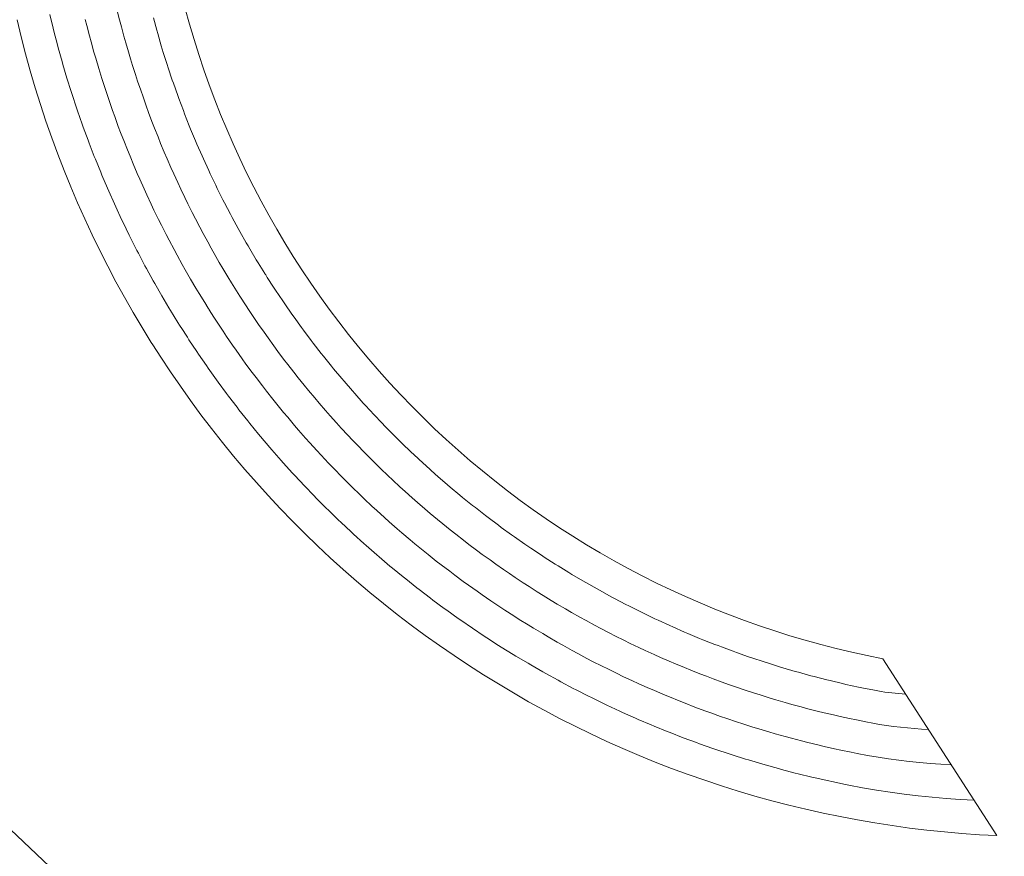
# Model space of a CAD drawing. Extents: x 39508475 to 39522402, y 3783947 to 3795549.
# Tile 162 of 256: x 39518209 to 39518226, y 3790937 to 3790951. Entities that reach past the tile are written whole.
import ezdxf

# ---------------------------------------------------------------- set-up
doc = ezdxf.new("R2010")
doc.units = 0
doc.layers.add('JCDL_JMDX', color=1, linetype='CONTINUOUS', lineweight=0)
doc.layers.add('SXSS', color=5, linetype='CONTINUOUS')
doc.linetypes.add('10422', pattern='A,2,[150,AAA.SHX,S=1,R=0,X=0,Y=1],2,[177,AAA.SHX,S=1,R=0,X=0,Y=0.8],1e-09', length=4)

msp = doc.modelspace()

# ---------------------------------------------------------------- linework, layer by layer
at = {"layer": 'JCDL_JMDX', "color": 6, "linetype": 'Continuous', "lineweight": 0}
for points in [[(39518211.03511, 3790951.4607), (39518210.99398, 3790951.62143)], [(39518212.17273, 3790951.65679), (39518212.24605, 3790951.39017), (39518212.3241, 3790951.1249), (39518212.40686, 3790950.86107), (39518212.49431, 3790950.59875), (39518212.58642, 3790950.33803), (39518212.68316, 3790950.07899), (39518212.7845, 3790949.82172), (39518212.8904, 3790949.56629), (39518213.00084, 3790949.31279), (39518213.11577, 3790949.06129), (39518213.23517, 3790948.81188), (39518213.35899, 3790948.56464), (39518213.48719, 3790948.31965), (39518213.61974, 3790948.07697), (39518213.75659, 3790947.8367), (39518213.89769, 3790947.5989), (39518214.04301, 3790947.36365), (39518214.054, 3790947.347), (39518214.1925, 3790947.13103), (39518214.34611, 3790946.90111), (39518214.50378, 3790946.67396), (39518214.66548, 3790946.44965), (39518214.83115, 3790946.22826), (39518215.00073, 3790946.00986), (39518215.17418, 3790945.79451), (39518215.35144, 3790945.58228), (39518215.53245, 3790945.37325), (39518215.71715, 3790945.16747), (39518215.90549, 3790944.96502), (39518216.0974, 3790944.76595), (39518216.29283, 3790944.57033), (39518216.49172, 3790944.37823), (39518216.69399, 3790944.1897), (39518216.89959, 3790944.0048), (39518217.10845, 3790943.82359), (39518217.32051, 3790943.64613), (39518217.53569, 3790943.47247), (39518217.75393, 3790943.30268), (39518217.97516, 3790943.1368), (39518218.19931, 3790942.97489), (39518218.42631, 3790942.81699), (39518218.65609, 3790942.66317), (39518218.88856, 3790942.51346), (39518219.12367, 3790942.36791), (39518219.36134, 3790942.22658), (39518219.60148, 3790942.0895), (39518219.84403, 3790941.95672), (39518220.0889, 3790941.82829), (39518220.33602, 3790941.70423), (39518220.58532, 3790941.5846), (39518220.8367, 3790941.46942), (39518221.0901, 3790941.35874), (39518221.34542, 3790941.25259), (39518221.6026, 3790941.15101), (39518221.86155, 3790941.05402), (39518222.12218, 3790940.96166), (39518222.38441, 3790940.87396), (39518222.64817, 3790940.79094), (39518222.91336, 3790940.71264), (39518223.17991, 3790940.63907), (39518223.44772, 3790940.57026), (39518223.71672, 3790940.50623), (39518223.98681, 3790940.447), (39518224.258, 3790940.393), (39518226.232, 3790937.32599)], [(39518224.258, 3790940.393), (39518223.98681, 3790940.447), (39518223.71672, 3790940.50623), (39518223.44772, 3790940.57026), (39518223.17991, 3790940.63907), (39518222.91336, 3790940.71264), (39518222.64817, 3790940.79094), (39518222.38441, 3790940.87396), (39518222.12218, 3790940.96166), (39518221.86155, 3790941.05402), (39518221.6026, 3790941.15101), (39518221.34542, 3790941.25259), (39518221.0901, 3790941.35874), (39518220.8367, 3790941.46942), (39518220.58532, 3790941.5846), (39518220.33602, 3790941.70423), (39518220.0889, 3790941.82829), (39518219.84403, 3790941.95672), (39518219.60148, 3790942.0895), (39518219.36134, 3790942.22658), (39518219.12367, 3790942.36791), (39518218.88856, 3790942.51346), (39518218.65609, 3790942.66317), (39518218.42631, 3790942.81699), (39518218.19931, 3790942.97489), (39518217.97516, 3790943.1368), (39518217.75393, 3790943.30268), (39518217.53569, 3790943.47247), (39518217.32051, 3790943.64613), (39518217.10845, 3790943.82359), (39518216.89959, 3790944.0048), (39518216.69399, 3790944.1897), (39518216.49172, 3790944.37823), (39518216.29283, 3790944.57033), (39518216.0974, 3790944.76595), (39518215.90549, 3790944.96502), (39518215.71715, 3790945.16747), (39518215.53245, 3790945.37325), (39518215.35144, 3790945.58228), (39518215.17418, 3790945.79451), (39518215.00073, 3790946.00986), (39518214.83115, 3790946.22826), (39518214.66548, 3790946.44965), (39518214.50378, 3790946.67396), (39518214.34611, 3790946.90111), (39518214.1925, 3790947.13103), (39518214.054, 3790947.347), (39518214.04301, 3790947.36365), (39518213.89769, 3790947.5989), (39518213.75659, 3790947.8367), (39518213.61974, 3790948.07697), (39518213.48719, 3790948.31965), (39518213.35899, 3790948.56464), (39518213.23517, 3790948.81188), (39518213.11577, 3790949.06129), (39518213.00084, 3790949.31279), (39518212.8904, 3790949.56629), (39518212.7845, 3790949.82172), (39518212.68316, 3790950.07899), (39518212.58642, 3790950.33803), (39518212.49431, 3790950.59875), (39518212.40686, 3790950.86107), (39518212.3241, 3790951.1249), (39518212.24605, 3790951.39017), (39518212.17273, 3790951.65679)], [(39518226.232, 3790937.32599), (39518225.92837, 3790937.34212), (39518225.62507, 3790937.3637), (39518225.32218, 3790937.39033), (39518225.01977, 3790937.42198), (39518224.71793, 3790937.45866), (39518224.41674, 3790937.50036), (39518224.11629, 3790937.54705), (39518223.81665, 3790937.59873), (39518223.51791, 3790937.65538), (39518223.22016, 3790937.71699), (39518222.92347, 3790937.78355), (39518222.62793, 3790937.85502), (39518222.33362, 3790937.9314), (39518222.04062, 3790938.01266), (39518221.74901, 3790938.09878), (39518221.45887, 3790938.18973), (39518221.17028, 3790938.2855), (39518220.88333, 3790938.38605), (39518220.59808, 3790938.49135), (39518220.31463, 3790938.60138), (39518220.03304, 3790938.71611), (39518219.7534, 3790938.8355), (39518219.47578, 3790938.95953), (39518219.20027, 3790939.08815), (39518218.92693, 3790939.22133), (39518218.65584, 3790939.35904), (39518218.38707, 3790939.50124), (39518218.12071, 3790939.64788), (39518217.85683, 3790939.79894), (39518217.59549, 3790939.95435), (39518217.33677, 3790940.11409), (39518217.08074, 3790940.27811), (39518216.82747, 3790940.44636), (39518216.57703, 3790940.6188), (39518216.3295, 3790940.79538), (39518216.08493, 3790940.97605), (39518215.8434, 3790941.16076), (39518215.60498, 3790941.34946), (39518215.36972, 3790941.54209), (39518215.1377, 3790941.73861), (39518214.90898, 3790941.93896), (39518214.68362, 3790942.14308), (39518214.46168, 3790942.35092), (39518214.24323, 3790942.56242), (39518214.02833, 3790942.77752), (39518213.81703, 3790942.99617), (39518213.6094, 3790943.2183), (39518213.40548, 3790943.44385), (39518213.20534, 3790943.67275), (39518213.00904, 3790943.90496), (39518212.81662, 3790944.14039), (39518212.62814, 3790944.37899), (39518212.44366, 3790944.62069), (39518212.26322, 3790944.86542), (39518212.08687, 3790945.11312), (39518211.91466, 3790945.36371), (39518211.74664, 3790945.61713), (39518211.61, 3790945.83101), (39518211.58286, 3790945.87331), (39518211.42336, 3790946.13218), (39518211.26818, 3790946.39367), (39518211.11738, 3790946.65769), (39518210.97098, 3790946.92419), (39518210.82903, 3790947.19308), (39518210.69157, 3790947.4643), (39518210.55864, 3790947.73776), (39518210.43027, 3790948.0134), (39518210.3065, 3790948.29113), (39518210.18737, 3790948.57088), (39518210.0729, 3790948.85257), (39518209.96313, 3790949.13613), (39518209.85809, 3790949.42147), (39518209.7578, 3790949.70852), (39518209.66231, 3790949.99719), (39518209.57162, 3790950.28741), (39518209.48577, 3790950.5791), (39518209.40478, 3790950.87218), (39518209.32867, 3790951.16656), (39518209.25747, 3790951.46217)], [(39518209.88377, 3790951.31818), (39518209.82681, 3790951.55467)], [(39518210.4663, 3790951.36265), (39518210.43888, 3790951.4698)], [(39518211.06555, 3790951.34295), (39518211.03511, 3790951.4607)], [(39518211.67779, 3790951.28657), (39518211.61914, 3790951.49987)], [(39518209.89749, 3790951.26461), (39518209.88377, 3790951.31818)], [(39518209.95837, 3790951.0291), (39518209.89749, 3790951.26461)], [(39518210.51196, 3790951.18602), (39518210.4663, 3790951.36265)], [(39518211.10954, 3790951.18298), (39518211.06555, 3790951.34295)], [(39518211.69399, 3790951.22796), (39518211.67779, 3790951.28657)], [(39518210.54129, 3790951.07938), (39518210.51196, 3790951.18602)], [(39518210.58988, 3790950.90353), (39518210.54129, 3790951.07938)], [(39518211.14194, 3790951.06574), (39518211.10954, 3790951.18298)], [(39518211.18877, 3790950.90658), (39518211.14194, 3790951.06574)], [(39518211.75643, 3790951.01574), (39518211.69399, 3790951.22796)], [(39518209.97303, 3790950.97578), (39518209.95837, 3790951.0291)], [(39518210.03782, 3790950.74132), (39518209.97303, 3790950.97578)], [(39518210.6211, 3790950.79742), (39518210.58988, 3790950.90353)], [(39518211.22311, 3790950.78991), (39518211.18877, 3790950.90658)], [(39518211.7736, 3790950.95741), (39518211.75643, 3790951.01574)], [(39518211.79174, 3790950.89936), (39518211.7736, 3790950.95741)], [(39518211.85795, 3790950.68829), (39518211.79174, 3790950.89936)], [(39518210.05344, 3790950.68826), (39518210.03782, 3790950.74132)], [(39518210.67261, 3790950.62241), (39518210.6211, 3790950.79742)], [(39518211.25938, 3790950.67382), (39518211.22311, 3790950.78991)], [(39518210.12212, 3790950.45491), (39518210.05344, 3790950.68826)], [(39518210.72702, 3790950.44828), (39518210.67261, 3790950.62241)], [(39518211.30904, 3790950.51552), (39518211.25938, 3790950.67382)], [(39518211.87705, 3790950.63056), (39518211.85795, 3790950.68829)], [(39518211.94701, 3790950.4207), (39518211.87705, 3790950.63056)], [(39518210.19466, 3790950.22273), (39518210.12212, 3790950.45491)], [(39518210.76013, 3790950.34274), (39518210.72702, 3790950.44828)], [(39518211.34724, 3790950.40005), (39518211.30904, 3790950.51552)], [(39518211.39971, 3790950.24266), (39518211.34724, 3790950.40005)], [(39518211.96707, 3790950.36329), (39518211.94701, 3790950.4207)], [(39518210.21122, 3790950.16997), (39518210.19466, 3790950.22273)], [(39518210.81743, 3790950.16954), (39518210.76013, 3790950.34274)], [(39518211.43982, 3790950.12784), (39518211.39971, 3790950.24266)], [(39518212.04076, 3790950.15472), (39518211.96707, 3790950.36329)], [(39518210.28762, 3790949.93903), (39518210.21122, 3790950.16997)], [(39518210.85241, 3790950.06461), (39518210.81743, 3790950.16954)], [(39518210.91258, 3790949.89238), (39518210.85241, 3790950.06461)], [(39518211.49509, 3790949.9714), (39518211.43982, 3790950.12784)], [(39518212.06176, 3790950.09765), (39518212.04076, 3790950.15472)], [(39518212.13916, 3790949.89042), (39518212.06176, 3790950.09765)], [(39518210.30511, 3790949.88656), (39518210.28762, 3790949.93903)], [(39518210.38533, 3790949.65692), (39518210.30511, 3790949.88656)], [(39518210.94942, 3790949.78809), (39518210.91258, 3790949.89238)], [(39518211.53711, 3790949.85727), (39518211.49509, 3790949.9714)], [(39518212.16111, 3790949.83371), (39518212.13916, 3790949.89042)], [(39518211.01245, 3790949.61689), (39518210.94942, 3790949.78809)], [(39518211.59515, 3790949.70184), (39518211.53711, 3790949.85727)], [(39518211.63906, 3790949.58842), (39518211.59515, 3790949.70184)], [(39518212.24218, 3790949.62789), (39518212.16111, 3790949.83371)], [(39518210.40375, 3790949.60478), (39518210.38533, 3790949.65692)], [(39518210.48779, 3790949.37651), (39518210.40375, 3790949.60478)], [(39518211.05114, 3790949.51327), (39518211.01245, 3790949.61689)], [(39518211.69986, 3790949.43406), (39518211.63906, 3790949.58842)], [(39518212.26507, 3790949.57155), (39518212.24218, 3790949.62789)], [(39518212.3498, 3790949.3672), (39518212.26507, 3790949.57155)], [(39518210.50714, 3790949.3247), (39518210.48779, 3790949.37651)], [(39518211.117, 3790949.34314), (39518211.05114, 3790949.51327)], [(39518211.74565, 3790949.32138), (39518211.69986, 3790949.43406)], [(39518212.37362, 3790949.31126), (39518212.3498, 3790949.3672)], [(39518210.59495, 3790949.09786), (39518210.50714, 3790949.3247)], [(39518211.15754, 3790949.24023), (39518211.117, 3790949.34314)], [(39518211.22622, 3790949.07121), (39518211.15754, 3790949.24023)], [(39518211.80919, 3790949.16812), (39518211.74565, 3790949.32138)], [(39518212.46197, 3790949.10845), (39518212.37362, 3790949.31126)], [(39518210.61522, 3790949.0464), (39518210.59495, 3790949.09786)], [(39518210.70679, 3790948.82105), (39518210.61522, 3790949.0464)], [(39518211.26858, 3790948.96904), (39518211.22622, 3790949.07121)], [(39518211.85684, 3790949.05622), (39518211.80919, 3790949.16812)], [(39518211.9231, 3790948.90412), (39518211.85684, 3790949.05622)], [(39518212.48673, 3790949.05291), (39518212.46197, 3790949.10845)], [(39518212.57867, 3790948.85171), (39518212.48673, 3790949.05291)], [(39518211.34006, 3790948.80119), (39518211.26858, 3790948.96904)], [(39518211.97261, 3790948.79303), (39518211.9231, 3790948.90412)], [(39518212.60435, 3790948.79659), (39518212.57867, 3790948.85171)], [(39518210.72797, 3790948.76996), (39518210.70679, 3790948.82105)], [(39518210.82328, 3790948.54616), (39518210.72797, 3790948.76996)], [(39518211.38424, 3790948.69979), (39518211.34006, 3790948.80119)], [(39518211.4585, 3790948.53315), (39518211.38424, 3790948.69979)], [(39518212.04157, 3790948.64213), (39518211.97261, 3790948.79303)], [(39518212.69986, 3790948.59706), (39518212.60435, 3790948.79659)], [(39518210.84537, 3790948.49546), (39518210.82328, 3790948.54616)], [(39518211.50447, 3790948.43256), (39518211.4585, 3790948.53315)], [(39518212.09292, 3790948.53188), (39518212.04157, 3790948.64213)], [(39518212.16456, 3790948.38223), (39518212.09292, 3790948.53188)], [(39518212.72645, 3790948.54237), (39518212.69986, 3790948.59706)], [(39518212.8255, 3790948.34457), (39518212.72645, 3790948.54237)], [(39518210.94438, 3790948.27327), (39518210.84537, 3790948.49546)], [(39518211.58149, 3790948.26717), (39518211.50447, 3790948.43256)], [(39518212.21773, 3790948.27285), (39518212.16456, 3790948.38223)], [(39518212.853, 3790948.29033), (39518212.8255, 3790948.34457)], [(39518210.96737, 3790948.22298), (39518210.94438, 3790948.27327)], [(39518211.07006, 3790948.00247), (39518210.96737, 3790948.22298)], [(39518211.62925, 3790948.16741), (39518211.58149, 3790948.26717)], [(39518211.70901, 3790948.00333), (39518211.62925, 3790948.16741)], [(39518212.29202, 3790948.1245), (39518212.21773, 3790948.27285)], [(39518212.95556, 3790948.09433), (39518212.853, 3790948.29033)], [(39518211.09394, 3790947.95259), (39518211.07006, 3790948.00247)], [(39518211.75854, 3790947.90444), (39518211.70901, 3790948.00333)], [(39518212.347, 3790948.01602), (39518212.29202, 3790948.1245)], [(39518212.42393, 3790947.86902), (39518212.347, 3790948.01602)], [(39518212.98395, 3790948.04055), (39518212.95556, 3790948.09433)], [(39518213.08999, 3790947.84642), (39518212.98395, 3790948.04055)], [(39518211.20029, 3790947.73382), (39518211.09394, 3790947.95259)], [(39518211.84101, 3790947.74171), (39518211.75854, 3790947.90444)], [(39518212.48071, 3790947.76146), (39518212.42393, 3790947.86902)], [(39518213.11927, 3790947.79312), (39518213.08999, 3790947.84642)], [(39518211.22505, 3790947.68437), (39518211.20029, 3790947.73382)], [(39518211.33502, 3790947.4674), (39518211.22505, 3790947.68437)], [(39518211.89229, 3790947.64371), (39518211.84101, 3790947.74171)], [(39518212.56023, 3790947.61586), (39518212.48071, 3790947.76146)], [(39518213.22874, 3790947.6009), (39518213.11927, 3790947.79312)], [(39518211.97746, 3790947.48237), (39518211.89229, 3790947.64371)], [(39518212.03048, 3790947.3853), (39518211.97746, 3790947.48237)], [(39518212.61879, 3790947.50926), (39518212.56023, 3790947.61586)], [(39518212.7009, 3790947.3651), (39518212.61879, 3790947.50926)], [(39518213.25891, 3790947.54809), (39518213.22874, 3790947.6009)], [(39518213.28994, 3790947.49579), (39518213.25891, 3790947.54809)], [(39518213.40283, 3790947.30556), (39518213.28994, 3790947.49579)], [(39518211.36066, 3790947.4184), (39518211.33502, 3790947.4674)], [(39518211.47422, 3790947.20328), (39518211.36066, 3790947.4184)], [(39518212.11832, 3790947.2254), (39518212.03048, 3790947.3853)], [(39518212.76123, 3790947.25948), (39518212.7009, 3790947.3651)], [(39518211.50073, 3790947.15475), (39518211.47422, 3790947.20328)], [(39518211.61785, 3790946.94155), (39518211.50073, 3790947.15475)], [(39518212.17306, 3790947.12929), (39518212.11832, 3790947.2254)], [(39518212.8233, 3790947.15489), (39518212.76123, 3790947.25948)], [(39518212.90796, 3790947.01221), (39518212.8233, 3790947.15489)], [(39518213.43473, 3790947.25378), (39518213.40283, 3790947.30556)], [(39518213.55098, 3790947.06558), (39518213.43473, 3790947.25378)], [(39518212.26354, 3790946.97088), (39518212.17306, 3790947.12929)], [(39518212.35665, 3790946.81399), (39518212.26354, 3790946.97088)], [(39518212.97176, 3790946.90867), (39518212.90796, 3790947.01221)], [(39518213.55641, 3790947.05712), (39518213.55098, 3790947.06558)], [(39518213.5652, 3790947.04381), (39518213.55641, 3790947.05712)], [(39518213.59253, 3790947.00103), (39518213.5652, 3790947.04381)], [(39518213.70333, 3790946.82825), (39518213.59253, 3790947.00103)], [(39518211.64522, 3790946.89349), (39518211.61785, 3790946.94155)], [(39518211.76586, 3790946.68227), (39518211.64522, 3790946.89349)], [(39518212.41309, 3790946.71887), (39518212.35665, 3790946.81399)], [(39518213.05895, 3790946.76752), (39518212.97176, 3790946.90867)], [(39518213.73693, 3790946.77757), (39518213.70333, 3790946.82825)], [(39518211.89001, 3790946.47308), (39518211.76586, 3790946.68227)], [(39518212.50879, 3790946.56355), (39518212.41309, 3790946.71887)], [(39518213.06981, 3790946.75059), (39518213.05895, 3790946.76752)], [(39518213.0764, 3790946.74061), (39518213.06981, 3790946.75059)], [(39518213.13106, 3790946.65506), (39518213.0764, 3790946.74061)], [(39518213.21416, 3790946.52547), (39518213.13106, 3790946.65506)], [(39518213.85982, 3790946.59363), (39518213.73693, 3790946.77757)], [(39518211.91823, 3790946.42552), (39518211.89001, 3790946.47308)], [(39518212.56692, 3790946.46945), (39518212.50879, 3790946.56355)], [(39518212.5832, 3790946.44406), (39518212.56692, 3790946.46945)], [(39518213.28136, 3790946.4241), (39518213.21416, 3790946.52547)], [(39518213.89426, 3790946.54351), (39518213.85982, 3790946.59363)], [(39518214.0204, 3790946.36179), (39518213.89426, 3790946.54351)], [(39518212.04583, 3790946.21843), (39518211.91823, 3790946.42552)], [(39518212.5876, 3790946.43741), (39518212.5832, 3790946.44406)], [(39518212.66959, 3790946.30908), (39518212.5876, 3790946.43741)], [(39518212.72499, 3790946.22269), (39518212.66959, 3790946.30908)], [(39518213.37353, 3790946.28615), (39518213.28136, 3790946.4241)], [(39518213.44241, 3790946.18591), (39518213.37353, 3790946.28615)], [(39518214.05567, 3790946.31225), (39518214.0204, 3790946.36179)], [(39518214.18503, 3790946.1328), (39518214.05567, 3790946.31225)], [(39518212.07489, 3790946.17138), (39518212.04583, 3790946.21843)], [(39518212.0966, 3790946.13754), (39518212.07489, 3790946.17138)], [(39518212.0988, 3790946.13421), (39518212.0966, 3790946.13754)], [(39518212.20811, 3790945.96311), (39518212.0988, 3790946.13421)], [(39518212.8258, 3790946.07064), (39518212.72499, 3790946.22269)], [(39518213.53702, 3790946.04962), (39518213.44241, 3790946.18591)], [(39518214.22112, 3790946.08386), (39518214.18503, 3790946.1328)], [(39518212.23581, 3790945.91991), (39518212.20811, 3790945.96311)], [(39518212.88724, 3790945.97867), (39518212.8258, 3790946.07064)], [(39518212.99056, 3790945.82831), (39518212.88724, 3790945.97867)], [(39518213.60756, 3790945.95054), (39518213.53702, 3790946.04962)], [(39518213.70457, 3790945.81596), (39518213.60756, 3790945.95054)], [(39518214.35365, 3790945.90675), (39518214.22112, 3790946.08386)], [(39518212.37023, 3790945.71717), (39518212.23581, 3790945.91991)], [(39518213.05363, 3790945.73745), (39518212.99056, 3790945.82831)], [(39518213.77675, 3790945.71806), (39518213.70457, 3790945.81596)], [(39518214.39055, 3790945.85841), (39518214.35365, 3790945.90675)], [(39518214.52622, 3790945.68368), (39518214.39055, 3790945.85841)], [(39518212.40095, 3790945.67119), (39518212.37023, 3790945.71717)], [(39518212.53872, 3790945.47071), (39518212.40095, 3790945.67119)], [(39518213.15944, 3790945.58883), (39518213.05363, 3790945.73745)], [(39518213.87615, 3790945.58523), (39518213.77675, 3790945.71806)], [(39518214.56391, 3790945.63596), (39518214.52622, 3790945.68368)], [(39518214.70267, 3790945.46369), (39518214.56391, 3790945.63596)], [(39518212.57025, 3790945.42528), (39518212.53872, 3790945.47071)], [(39518213.22412, 3790945.49911), (39518213.15944, 3790945.58883)], [(39518213.33239, 3790945.35227), (39518213.22412, 3790945.49911)], [(39518213.94995, 3790945.48855), (39518213.87615, 3790945.58523)], [(39518214.0517, 3790945.35751), (39518213.94995, 3790945.48855)], [(39518214.74115, 3790945.4166), (39518214.70267, 3790945.46369)], [(39518212.71133, 3790945.22713), (39518212.57025, 3790945.42528)], [(39518213.39866, 3790945.26372), (39518213.33239, 3790945.35227)], [(39518213.50935, 3790945.1187), (39518213.39866, 3790945.26372)], [(39518214.12709, 3790945.26207), (39518214.0517, 3790945.35751)], [(39518214.23116, 3790945.13286), (39518214.12709, 3790945.26207)], [(39518214.88296, 3790945.24682), (39518214.74115, 3790945.4166)], [(39518212.74367, 3790945.18227), (39518212.71133, 3790945.22713)], [(39518212.88802, 3790944.98648), (39518212.74367, 3790945.18227)], [(39518213.57718, 3790945.03134), (39518213.50935, 3790945.1187)], [(39518214.30812, 3790945.03869), (39518214.23116, 3790945.13286)], [(39518214.92222, 3790945.20038), (39518214.88296, 3790945.24682)], [(39518215.06703, 3790945.03315), (39518214.92222, 3790945.20038)], [(39518212.92116, 3790944.9422), (39518212.88802, 3790944.98648)], [(39518213.06875, 3790944.74884), (39518212.92116, 3790944.9422)], [(39518213.69027, 3790944.88818), (39518213.57718, 3790945.03134)], [(39518214.41448, 3790944.91135), (39518214.30812, 3790945.03869)], [(39518215.10705, 3790944.98737), (39518215.06703, 3790945.03315)], [(39518215.25482, 3790944.82275), (39518215.10705, 3790944.98737)], [(39518213.75965, 3790944.80204), (39518213.69027, 3790944.88818)], [(39518213.8751, 3790944.66078), (39518213.75965, 3790944.80204)], [(39518214.493, 3790944.81847), (39518214.41448, 3790944.91135)], [(39518214.6016, 3790944.69305), (39518214.493, 3790944.81847)], [(39518215.2956, 3790944.77764), (39518215.25482, 3790944.82275)], [(39518215.44627, 3790944.61567), (39518215.2956, 3790944.77764)], [(39518213.10266, 3790944.70516), (39518213.06875, 3790944.74884)], [(39518213.25344, 3790944.51428), (39518213.10266, 3790944.70516)], [(39518213.946, 3790944.57589), (39518213.8751, 3790944.66078)], [(39518214.68166, 3790944.60149), (39518214.6016, 3790944.69305)], [(39518214.79248, 3790944.47802), (39518214.68166, 3790944.60149)], [(39518215.4878, 3790944.57125), (39518215.44627, 3790944.61567)], [(39518213.28813, 3790944.47121), (39518213.25344, 3790944.51428)], [(39518213.44207, 3790944.28287), (39518213.28813, 3790944.47121)], [(39518214.06378, 3790944.43656), (39518213.946, 3790944.57589)], [(39518214.13619, 3790944.35295), (39518214.06378, 3790944.43656)], [(39518214.87405, 3790944.3878), (39518214.79248, 3790944.47802)], [(39518215.53006, 3790944.52752), (39518215.4878, 3790944.57125)], [(39518215.68359, 3790944.36827), (39518215.53006, 3790944.52752)], [(39518213.47752, 3790944.24042), (39518213.44207, 3790944.28287)], [(39518213.63456, 3790944.05466), (39518213.47752, 3790944.24042)], [(39518214.25627, 3790944.21561), (39518214.13619, 3790944.35295)], [(39518214.98705, 3790944.26633), (39518214.87405, 3790944.3878)], [(39518215.07011, 3790944.17748), (39518214.98705, 3790944.26633)], [(39518215.72657, 3790944.32525), (39518215.68359, 3790944.36827)], [(39518215.88291, 3790944.16875), (39518215.72657, 3790944.32525)], [(39518214.33015, 3790944.1333), (39518214.25627, 3790944.21561)], [(39518214.4525, 3790943.99797), (39518214.33015, 3790944.1333)], [(39518215.15462, 3790944.09002), (39518215.07011, 3790944.17748)], [(39518215.26977, 3790943.97058), (39518215.15462, 3790944.09002)], [(39518215.9266, 3790944.12645), (39518215.88291, 3790944.16875)], [(39518216.08571, 3790943.97277), (39518215.9266, 3790944.12645)], [(39518213.67076, 3790944.01285), (39518213.63456, 3790944.05466)], [(39518213.83087, 3790943.82973), (39518213.67076, 3790944.01285)], [(39518214.52783, 3790943.91699), (39518214.4525, 3790943.99797)], [(39518214.65241, 3790943.78371), (39518214.52783, 3790943.91699)], [(39518215.35574, 3790943.88454), (39518215.26977, 3790943.97058)], [(39518216.1301, 3790943.9312), (39518216.08571, 3790943.97277)], [(39518216.29192, 3790943.78037), (39518216.1301, 3790943.9312)], [(39518213.86781, 3790943.78857), (39518213.83087, 3790943.82973)], [(39518214.03095, 3790943.60813), (39518213.86781, 3790943.78857)], [(39518214.77919, 3790943.65252), (39518214.65241, 3790943.78371)], [(39518215.47299, 3790943.76717), (39518215.35574, 3790943.88454)], [(39518215.56037, 3790943.68257), (39518215.47299, 3790943.76717)], [(39518216.33699, 3790943.73955), (39518216.29192, 3790943.78037)], [(39518216.50147, 3790943.59163), (39518216.33699, 3790943.73955)], [(39518214.06861, 3790943.56764), (39518214.03095, 3790943.60813)], [(39518214.23472, 3790943.38994), (39518214.06861, 3790943.56764)], [(39518214.85596, 3790943.57289), (39518214.77919, 3790943.65252)], [(39518214.9849, 3790943.44383), (39518214.85596, 3790943.57289)], [(39518215.6797, 3790943.56731), (39518215.56037, 3790943.68257)], [(39518215.76848, 3790943.48417), (39518215.6797, 3790943.56731)], [(39518216.54721, 3790943.55156), (39518216.50147, 3790943.59163)], [(39518214.40376, 3790943.21502), (39518214.23472, 3790943.38994)], [(39518215.06307, 3790943.36559), (39518214.9849, 3790943.44383)], [(39518215.88984, 3790943.37105), (39518215.76848, 3790943.48417)], [(39518216.7143, 3790943.40659), (39518216.54721, 3790943.55156)], [(39518216.76071, 3790943.36729), (39518216.7143, 3790943.40659)], [(39518214.44214, 3790943.17521), (39518214.40376, 3790943.21502)], [(39518215.19414, 3790943.23869), (39518215.06307, 3790943.36559)], [(39518215.2737, 3790943.16184), (39518215.19414, 3790943.23869)], [(39518215.97999, 3790943.2894), (39518215.88984, 3790943.37105)], [(39518216.10335, 3790943.17846), (39518215.97999, 3790943.2894)], [(39518216.93035, 3790943.22532), (39518216.76071, 3790943.36729)], [(39518216.9774, 3790943.18679), (39518216.93035, 3790943.22532)], [(39518214.61407, 3790943.00313), (39518214.44214, 3790943.17521)], [(39518215.40686, 3790943.03714), (39518215.2737, 3790943.16184)], [(39518216.19484, 3790943.09832), (39518216.10335, 3790943.17846)], [(39518216.32015, 3790942.9896), (39518216.19484, 3790943.09832)], [(39518217.14955, 3790943.04787), (39518216.9774, 3790943.18679)], [(39518217.19723, 3790943.01013), (39518217.14955, 3790943.04787)], [(39518214.65315, 3790942.964), (39518214.61407, 3790943.00313)], [(39518214.82791, 3790942.7948), (39518214.65315, 3790942.964)], [(39518215.48777, 3790942.96173), (39518215.40686, 3790943.03714)], [(39518215.62298, 3790942.83925), (39518215.48777, 3790942.96173)], [(39518216.41296, 3790942.91099), (39518216.32015, 3790942.9896)], [(39518216.54019, 3790942.80451), (39518216.41296, 3790942.91099)], [(39518217.37183, 3790942.8743), (39518217.19723, 3790943.01013)], [(39518217.42013, 3790942.83735), (39518217.37183, 3790942.8743)], [(39518214.86769, 3790942.75638), (39518214.82791, 3790942.7948)], [(39518215.04524, 3790942.59011), (39518214.86769, 3790942.75638)], [(39518215.70523, 3790942.76529), (39518215.62298, 3790942.83925)], [(39518215.84246, 3790942.64508), (39518215.70523, 3790942.76529)], [(39518216.6343, 3790942.72746), (39518216.54019, 3790942.80451)], [(39518216.7634, 3790942.62327), (39518216.6343, 3790942.72746)], [(39518217.59712, 3790942.70465), (39518217.42013, 3790942.83735)], [(39518217.64603, 3790942.66852), (39518217.59712, 3790942.70465)], [(39518215.08569, 3790942.5524), (39518215.04524, 3790942.59011)], [(39518215.26598, 3790942.3891), (39518215.08569, 3790942.5524)], [(39518215.926, 3790942.5726), (39518215.84246, 3790942.64508)], [(39518216.06522, 3790942.45469), (39518215.926, 3790942.5726)], [(39518216.85878, 3790942.54779), (39518216.7634, 3790942.62327)], [(39518216.98972, 3790942.44591), (39518216.85878, 3790942.54779)], [(39518217.82535, 3790942.53899), (39518217.64603, 3790942.66852)], [(39518217.87486, 3790942.50367), (39518217.82535, 3790942.53899)], [(39518215.3071, 3790942.35213), (39518215.26598, 3790942.3891)], [(39518216.15004, 3790942.38371), (39518216.06522, 3790942.45469)], [(39518216.29119, 3790942.26813), (39518216.15004, 3790942.38371)], [(39518217.08633, 3790942.37203), (39518216.98972, 3790942.44591)], [(39518217.21907, 3790942.2725), (39518217.08633, 3790942.37203)], [(39518218.05646, 3790942.37736), (39518217.87486, 3790942.50367)], [(39518218.10654, 3790942.34287), (39518218.05646, 3790942.37736)], [(39518215.49008, 3790942.19185), (39518215.3071, 3790942.35213)], [(39518215.53185, 3790942.15561), (39518215.49008, 3790942.19185)], [(39518216.37726, 3790942.19866), (39518216.29119, 3790942.26813)], [(39518216.52032, 3790942.08544), (39518216.37726, 3790942.19866)], [(39518217.3169, 3790942.20023), (39518217.21907, 3790942.2725)], [(39518217.45139, 3790942.10309), (39518217.3169, 3790942.20023)], [(39518218.1572, 3790942.30922), (39518218.10654, 3790942.34287)], [(39518218.34102, 3790942.18616), (39518218.1572, 3790942.30922)], [(39518215.71747, 3790941.99839), (39518215.53185, 3790942.15561)], [(39518216.60761, 3790942.01753), (39518216.52032, 3790942.08544)], [(39518217.5504, 3790942.03245), (39518217.45139, 3790942.10309)], [(39518217.6866, 3790941.93772), (39518217.5504, 3790942.03245)], [(39518218.39222, 3790942.15335), (39518218.34102, 3790942.18616)], [(39518218.57821, 3790942.03358), (39518218.39222, 3790942.15335)], [(39518218.62995, 3790942.00164), (39518218.57821, 3790942.03358)], [(39518215.75988, 3790941.9629), (39518215.71747, 3790941.99839)], [(39518215.94808, 3790941.80879), (39518215.75988, 3790941.9629)], [(39518216.75253, 3790941.9067), (39518216.60761, 3790942.01753)], [(39518216.84102, 3790941.84035), (39518216.75253, 3790941.9067)], [(39518217.78677, 3790941.86874), (39518217.6866, 3790941.93772)], [(39518217.88808, 3790941.80144), (39518217.78677, 3790941.86874)], [(39518218.81804, 3790941.8852), (39518218.62995, 3790942.00164)], [(39518218.8703, 3790941.85412), (39518218.81804, 3790941.8852)], [(39518219.06044, 3790941.74105), (39518218.8703, 3790941.85412)], [(39518215.99112, 3790941.77406), (39518215.94808, 3790941.80879)], [(39518216.18186, 3790941.6231), (39518215.99112, 3790941.77406)], [(39518216.98776, 3790941.73195), (39518216.84102, 3790941.84035)], [(39518217.07742, 3790941.66718), (39518216.98776, 3790941.73195)], [(39518218.02595, 3790941.70914), (39518217.88808, 3790941.80144)], [(39518218.12836, 3790941.64354), (39518218.02595, 3790941.70914)], [(39518219.11321, 3790941.71084), (39518219.06044, 3790941.74105)], [(39518219.30533, 3790941.60118), (39518219.11321, 3790941.71084)], [(39518216.22551, 3790941.58914), (39518216.18186, 3790941.6231)], [(39518216.41873, 3790941.44138), (39518216.22551, 3790941.58914)], [(39518217.22594, 3790941.56124), (39518217.07742, 3790941.66718)], [(39518217.31674, 3790941.49808), (39518217.22594, 3790941.56124)], [(39518218.26785, 3790941.55371), (39518218.12836, 3790941.64354)], [(39518218.37133, 3790941.48982), (39518218.26785, 3790941.55371)], [(39518219.3586, 3790941.57185), (39518219.30533, 3790941.60118)], [(39518219.55264, 3790941.46563), (39518219.3586, 3790941.57185)], [(39518216.46298, 3790941.4082), (39518216.41873, 3790941.44138)], [(39518216.65863, 3790941.26366), (39518216.46298, 3790941.4082)], [(39518217.467, 3790941.39462), (39518217.31674, 3790941.49808)], [(39518217.61897, 3790941.29366), (39518217.467, 3790941.39462)], [(39518218.5124, 3790941.40249), (39518218.37133, 3790941.48982)], [(39518218.61694, 3790941.34032), (39518218.5124, 3790941.40249)], [(39518218.75953, 3790941.25552), (39518218.61694, 3790941.34032)], [(39518219.60639, 3790941.43719), (39518219.55264, 3790941.46563)], [(39518219.80229, 3790941.33444), (39518219.60639, 3790941.43719)], [(39518216.70346, 3790941.23128), (39518216.65863, 3790941.26366)], [(39518216.90149, 3790941.09002), (39518216.70346, 3790941.23128)], [(39518217.71088, 3790941.23214), (39518217.61897, 3790941.29366)], [(39518217.86449, 3790941.13372), (39518217.71088, 3790941.23214)], [(39518218.86509, 3790941.1951), (39518218.75953, 3790941.25552)], [(39518219.00917, 3790941.11286), (39518218.86509, 3790941.1951)], [(39518219.85651, 3790941.3069), (39518219.80229, 3790941.33444)], [(39518220.0542, 3790941.20765), (39518219.85651, 3790941.3069)], [(39518220.10887, 3790941.18101), (39518220.0542, 3790941.20765)], [(39518220.30831, 3790941.08531), (39518220.10887, 3790941.18101)], [(39518216.94689, 3790941.05844), (39518216.90149, 3790941.09002)], [(39518217.14724, 3790940.92049), (39518216.94689, 3790941.05844)], [(39518217.95748, 3790941.07384), (39518217.86449, 3790941.13372)], [(39518218.11272, 3790940.978), (39518217.95748, 3790941.07384)], [(39518219.11572, 3790941.0542), (39518219.00917, 3790941.11286)], [(39518219.26125, 3790940.97453), (39518219.11572, 3790941.0542)], [(39518220.36341, 3790941.05958), (39518220.30831, 3790941.08531)], [(39518220.56452, 3790940.96744), (39518220.36341, 3790941.05958)], [(39518217.34985, 3790940.78589), (39518217.14724, 3790940.92049)], [(39518218.20676, 3790940.91978), (39518218.11272, 3790940.978)], [(39518218.36356, 3790940.82653), (39518218.20676, 3790940.91978)], [(39518219.36875, 3790940.91765), (39518219.26125, 3790940.97453)], [(39518219.51568, 3790940.84059), (39518219.36875, 3790940.91765)], [(39518219.62411, 3790940.7855), (39518219.51568, 3790940.84059)], [(39518220.62004, 3790940.94264), (39518220.56452, 3790940.96744)], [(39518220.82276, 3790940.85409), (39518220.62004, 3790940.94264)], [(39518220.87868, 3790940.83021), (39518220.82276, 3790940.85409)], [(39518221.08295, 3790940.7453), (39518220.87868, 3790940.83021)], [(39518217.39581, 3790940.75512), (39518217.34985, 3790940.78589)], [(39518217.60063, 3790940.62391), (39518217.39581, 3790940.75512)], [(39518218.45863, 3790940.76999), (39518218.36356, 3790940.82653)], [(39518218.61696, 3790940.67936), (39518218.45863, 3790940.76999)], [(39518218.71302, 3790940.62453), (39518218.61696, 3790940.67936)], [(39518219.77238, 3790940.71107), (39518219.62411, 3790940.7855)], [(39518219.88172, 3790940.6578), (39518219.77238, 3790940.71107)], [(39518220.0313, 3790940.58602), (39518219.88172, 3790940.6578)], [(39518221.13926, 3790940.72235), (39518221.08295, 3790940.7453)], [(39518221.345, 3790940.64108), (39518221.13926, 3790940.72235)], [(39518217.64712, 3790940.59397), (39518217.60063, 3790940.62391)], [(39518217.8541, 3790940.46617), (39518217.64712, 3790940.59397)], [(39518218.87284, 3790940.53655), (39518218.71302, 3790940.62453)], [(39518218.96986, 3790940.48343), (39518218.87284, 3790940.53655)], [(39518220.1415, 3790940.53457), (39518220.0313, 3790940.58602)], [(39518220.29233, 3790940.46546), (39518220.1415, 3790940.53457)], [(39518221.4017, 3790940.61908), (39518221.345, 3790940.64108)], [(39518221.45874, 3790940.59802), (39518221.4017, 3790940.61908)], [(39518221.6659, 3790940.52043), (39518221.45874, 3790940.59802)], [(39518221.72329, 3790940.50032), (39518221.6659, 3790940.52043)], [(39518221.9318, 3790940.42643), (39518221.72329, 3790940.50032)], [(39518217.90112, 3790940.43707), (39518217.8541, 3790940.46617)], [(39518218.1102, 3790940.31273), (39518217.90112, 3790940.43707)], [(39518219.13111, 3790940.39812), (39518218.96986, 3790940.48343)], [(39518219.22906, 3790940.34674), (39518219.13111, 3790940.39812)], [(39518219.39172, 3790940.26411), (39518219.22906, 3790940.34674)], [(39518220.40338, 3790940.41585), (39518220.29233, 3790940.46546)], [(39518220.55542, 3790940.34945), (39518220.40338, 3790940.41585)], [(39518220.66727, 3790940.30169), (39518220.55542, 3790940.34945)], [(39518221.98952, 3790940.40728), (39518221.9318, 3790940.42643)], [(39518222.1993, 3790940.33712), (39518221.98952, 3790940.40728)], [(39518222.25733, 3790940.31892), (39518222.1993, 3790940.33712)], [(39518222.46834, 3790940.25251), (39518222.25733, 3790940.31892)], [(39518226.232, 3790937.32599), (39518224.258, 3790940.393)], [(39518218.15773, 3790940.28447), (39518218.1102, 3790940.31273)], [(39518218.36884, 3790940.16362), (39518218.15773, 3790940.28447)], [(39518218.41687, 3790940.13621), (39518218.36884, 3790940.16362)], [(39518219.49057, 3790940.21449), (39518219.39172, 3790940.26411)], [(39518219.65457, 3790940.13458), (39518219.49057, 3790940.21449)], [(39518220.82047, 3790940.238), (39518220.66727, 3790940.30169)], [(39518220.93311, 3790940.19211), (39518220.82047, 3790940.238)], [(39518221.08741, 3790940.13116), (39518220.93311, 3790940.19211)], [(39518222.52666, 3790940.23529), (39518222.46834, 3790940.25251)], [(39518222.73881, 3790940.17264), (39518222.52666, 3790940.23529)], [(39518222.79741, 3790940.15639), (39518222.73881, 3790940.17264)], [(39518223.01065, 3790940.09753), (39518222.79741, 3790940.15639)], [(39518218.62996, 3790940.01889), (39518218.41687, 3790940.13621)], [(39518218.67847, 3790939.99234), (39518218.62996, 3790940.01889)], [(39518218.89348, 3790939.87858), (39518218.67847, 3790939.99234)], [(39518219.75429, 3790940.08673), (39518219.65457, 3790940.13458)], [(39518219.9196, 3790940.00955), (39518219.75429, 3790940.08673)], [(39518220.02015, 3790939.96348), (39518219.9196, 3790940.00955)], [(39518221.20079, 3790940.08715), (39518221.08741, 3790940.13116)], [(39518221.31489, 3790940.04502), (39518221.20079, 3790940.08715)], [(39518221.47026, 3790939.98683), (39518221.31489, 3790940.04502)], [(39518221.58504, 3790939.94661), (39518221.47026, 3790939.98683)], [(39518223.06951, 3790940.08226), (39518223.01065, 3790940.09753)], [(39518223.28376, 3790940.02721), (39518223.06951, 3790940.08226)], [(39518223.34287, 3790940.01292), (39518223.28376, 3790940.02721)], [(39518223.55807, 3790939.96169), (39518223.34287, 3790940.01292)], [(39518218.94245, 3790939.85289), (39518218.89348, 3790939.87858)], [(39518219.15932, 3790939.74272), (39518218.94245, 3790939.85289)], [(39518220.18672, 3790939.88907), (39518220.02015, 3790939.96348)], [(39518220.28808, 3790939.8448), (39518220.18672, 3790939.88907)], [(39518220.45586, 3790939.77316), (39518220.28808, 3790939.8448)], [(39518221.74142, 3790939.8912), (39518221.58504, 3790939.94661)], [(39518221.85685, 3790939.85289), (39518221.74142, 3790939.8912)], [(39518222.01419, 3790939.80027), (39518221.85685, 3790939.85289)], [(39518223.61741, 3790939.94838), (39518223.55807, 3790939.96169)], [(39518223.83348, 3790939.901), (39518223.61741, 3790939.94838)], [(39518223.89303, 3790939.88868), (39518223.83348, 3790939.901)], [(39518224.10998, 3790939.84547), (39518223.89303, 3790939.88868)], [(39518224.16973, 3790939.83414), (39518224.10998, 3790939.84547)], [(39518224.22966, 3790939.82381), (39518224.16973, 3790939.83414)], [(39518224.28975, 3790939.81447), (39518224.22966, 3790939.82381)], [(39518224.34999, 3790939.80613), (39518224.28975, 3790939.81447)], [(39518224.41035, 3790939.79879), (39518224.34999, 3790939.80613)], [(39518219.20875, 3790939.71791), (39518219.15932, 3790939.74272)], [(39518219.42742, 3790939.61136), (39518219.20875, 3790939.71791)], [(39518220.55799, 3790939.7307), (39518220.45586, 3790939.77316)], [(39518220.72695, 3790939.66187), (39518220.55799, 3790939.7307)], [(39518220.82982, 3790939.62123), (39518220.72695, 3790939.66187)], [(39518222.13025, 3790939.76389), (39518222.01419, 3790939.80027)], [(39518222.2885, 3790939.71408), (39518222.13025, 3790939.76389)], [(39518222.40515, 3790939.67963), (39518222.2885, 3790939.71408)], [(39518222.56426, 3790939.63265), (39518222.40515, 3790939.67963)], [(39518224.47084, 3790939.79246), (39518224.41035, 3790939.79879)], [(39518224.53141, 3790939.78714), (39518224.47084, 3790939.79246)], [(39518224.59207, 3790939.78282), (39518224.53141, 3790939.78714)], [(39518224.6528, 3790939.7796), (39518224.59207, 3790939.78282)], [(39518219.47728, 3790939.58744), (39518219.42742, 3790939.61136)], [(39518219.69769, 3790939.48454), (39518219.47728, 3790939.58744)], [(39518219.74797, 3790939.46151), (39518219.69769, 3790939.48454)], [(39518220.99989, 3790939.55521), (39518220.82982, 3790939.62123)], [(39518221.17103, 3790939.49203), (39518220.99989, 3790939.55521)], [(39518221.27461, 3790939.45324), (39518221.17103, 3790939.49203)], [(39518222.68146, 3790939.60014), (39518222.56426, 3790939.63265)], [(39518222.84139, 3790939.556), (39518222.68146, 3790939.60014)], [(39518222.95912, 3790939.52545), (39518222.84139, 3790939.556)], [(39518223.11981, 3790939.48416), (39518222.95912, 3790939.52545)], [(39518223.23802, 3790939.45557), (39518223.11981, 3790939.48416)], [(39518219.97006, 3790939.36229), (39518219.74797, 3790939.46151)], [(39518220.02074, 3790939.34015), (39518219.97006, 3790939.36229)], [(39518220.24445, 3790939.24464), (39518220.02074, 3790939.34015)], [(39518221.44679, 3790939.39291), (39518221.27461, 3790939.45324)], [(39518221.55104, 3790939.35596), (39518221.44679, 3790939.39291)], [(39518221.72419, 3790939.2985), (39518221.55104, 3790939.35596)], [(39518221.82909, 3790939.26342), (39518221.72419, 3790939.2985)], [(39518223.39942, 3790939.41716), (39518223.23802, 3790939.45557)], [(39518223.5181, 3790939.39054), (39518223.39942, 3790939.41716)], [(39518223.68015, 3790939.355), (39518223.5181, 3790939.39054)], [(39518223.79925, 3790939.33035), (39518223.68015, 3790939.355)], [(39518223.96197, 3790939.29795), (39518223.79925, 3790939.33035)], [(39518224.08146, 3790939.27529), (39518223.96197, 3790939.29795)], [(39518220.29552, 3790939.22341), (39518220.24445, 3790939.24464)], [(39518220.52079, 3790939.13162), (39518220.29552, 3790939.22341)], [(39518220.57222, 3790939.11131), (39518220.52079, 3790939.13162)], [(39518222.00317, 3790939.20885), (39518221.82909, 3790939.26342)], [(39518222.10867, 3790939.17565), (39518222.00317, 3790939.20885)], [(39518222.28364, 3790939.12397), (39518222.10867, 3790939.17565)], [(39518222.38972, 3790939.09265), (39518222.28364, 3790939.12397)], [(39518224.20132, 3790939.25462), (39518224.08146, 3790939.27529)], [(39518224.3215, 3790939.23594), (39518224.20132, 3790939.25462)], [(39518224.44197, 3790939.21926), (39518224.3215, 3790939.23594)], [(39518224.56271, 3790939.20459), (39518224.44197, 3790939.21926)], [(39518224.68367, 3790939.19193), (39518224.56271, 3790939.20459)], [(39518224.80483, 3790939.18128), (39518224.68367, 3790939.19193)], [(39518224.92615, 3790939.17264), (39518224.80483, 3790939.18128)], [(39518225.0476, 3790939.16619), (39518224.92615, 3790939.17264)], [(39518220.79898, 3790939.02328), (39518220.57222, 3790939.11131)], [(39518221.02718, 3790938.93904), (39518220.79898, 3790939.02328)], [(39518222.56552, 3790939.0439), (39518222.38972, 3790939.09265)], [(39518222.67214, 3790939.01447), (39518222.56552, 3790939.0439)], [(39518222.84872, 3790938.96864), (39518222.67214, 3790939.01447)], [(39518222.95585, 3790938.94112), (39518222.84872, 3790938.96864)], [(39518221.07897, 3790938.91964), (39518221.02718, 3790938.93904)], [(39518221.30853, 3790938.8392), (39518221.07897, 3790938.91964)], [(39518221.36066, 3790938.82073), (39518221.30853, 3790938.8392)], [(39518221.59153, 3790938.74412), (39518221.36066, 3790938.82073)], [(39518223.13317, 3790938.89823), (39518222.95585, 3790938.94112)], [(39518223.24077, 3790938.87262), (39518223.13317, 3790938.89823)], [(39518223.41878, 3790938.83269), (39518223.24077, 3790938.87262)], [(39518223.52682, 3790938.809), (39518223.41878, 3790938.83269)], [(39518223.70547, 3790938.77203), (39518223.52682, 3790938.809)], [(39518221.64398, 3790938.72658), (39518221.59153, 3790938.74412)], [(39518221.87609, 3790938.65381), (39518221.64398, 3790938.72658)], [(39518221.92884, 3790938.63721), (39518221.87609, 3790938.65381)], [(39518222.16213, 3790938.56832), (39518221.92884, 3790938.63721)], [(39518223.81395, 3790938.75043), (39518223.70547, 3790938.77203)], [(39518223.99319, 3790938.71644), (39518223.81395, 3790938.75043)], [(39518224.17297, 3790938.68543), (39518223.99319, 3790938.71644)], [(39518224.35325, 3790938.65741), (39518224.17297, 3790938.68543)], [(39518224.53396, 3790938.6324), (39518224.35325, 3790938.65741)], [(39518224.71506, 3790938.61039), (39518224.53396, 3790938.6324)], [(39518224.89651, 3790938.5914), (39518224.71506, 3790938.61039)], [(39518222.21517, 3790938.55266), (39518222.16213, 3790938.56832)], [(39518222.44957, 3790938.48765), (39518222.21517, 3790938.55266)], [(39518222.50288, 3790938.47293), (39518222.44957, 3790938.48765)], [(39518222.73833, 3790938.41183), (39518222.50288, 3790938.47293)], [(39518225.07824, 3790938.57542), (39518224.89651, 3790938.5914)], [(39518225.26022, 3790938.56247), (39518225.07824, 3790938.57542)], [(39518225.4424, 3790938.5528), (39518225.26022, 3790938.56247)], [(39518222.79189, 3790938.39807), (39518222.73833, 3790938.41183)], [(39518223.02832, 3790938.34089), (39518222.79189, 3790938.39807)], [(39518223.08212, 3790938.32808), (39518223.02832, 3790938.34089)], [(39518223.31947, 3790938.27484), (39518223.08212, 3790938.32808)], [(39518223.37349, 3790938.263), (39518223.31947, 3790938.27484)], [(39518223.61169, 3790938.21371), (39518223.37349, 3790938.263)], [(39518223.66593, 3790938.20291), (39518223.61169, 3790938.21371)], [(39518223.90492, 3790938.15758), (39518223.66593, 3790938.20291)], [(39518224.14463, 3790938.11624), (39518223.90492, 3790938.15758)], [(39518224.38499, 3790938.07888), (39518224.14463, 3790938.11624)], [(39518224.62595, 3790938.04553), (39518224.38499, 3790938.07888)], [(39518224.86742, 3790938.01619), (39518224.62595, 3790938.04553)], [(39518225.10934, 3790937.99086), (39518224.86742, 3790938.01619)], [(39518225.35166, 3790937.96956), (39518225.10934, 3790937.99086)], [(39518225.59429, 3790937.95229), (39518225.35166, 3790937.96956)], [(39518225.8372, 3790937.93939), (39518225.59429, 3790937.95229)]]:
    msp.add_lwpolyline(points, dxfattribs=at)
at = {"layer": 'SXSS', "linetype": '10422', "flags": 128}
msp.add_lwpolyline([(39518449.48473, 3790737.8652), (39518441.447, 3790733.275), (39518441.23401, 3790733.11754), (39518440.53084, 3790732.75076), (39518440.27996, 3790732.66579), (39518439.89322, 3790732.57518), (39518439.49862, 3790732.5298), (39518438.96936, 3790732.54064), (39518438.707, 3790732.577), (39518436.662, 3790733.46), (39518433.87201, 3790735.47201), (39518426.351, 3790742.08299), (39518415.254, 3790751.118), (39518399.707, 3790763.136), (39518379.749, 3790779.03799), (39518372.27501, 3790785.57387), (39518360.36681, 3790796.35909), (39518345.27717, 3790811.07064), (39518326.23183, 3790830.33795), (39518255.78288, 3790902.11424), (39518235.85, 3790922.452), (39518234.77605, 3790923.76418), (39518233.05791, 3790926.18279), (39518232.17208, 3790927.62865), (39518231.55519, 3790928.74082), (39518230.798, 3790930.258), (39518229.73735, 3790930.12785), (39518229.02759, 3790930.06598), (39518227.2481, 3790929.99781), (39518223.69639, 3790930.23255), (39518220.55504, 3790930.86308), (39518217.51696, 3790931.88075), (39518213.70861, 3790933.81154), (39518210.54336, 3790936.1151), (39518208.72678, 3790937.82194), (39518207.08466, 3790939.69723), (39518205.44143, 3790942.02384), (39518204.54957, 3790943.56522), (39518203.48533, 3790945.81925), (39518202.75114, 3790947.82594), (39518202.35573, 3790949.19471), (39518202.03703, 3790950.58335), (39518201.66668, 3790953.04833), (39518201.54121, 3790955.18142), (39518201.65107, 3790958.02769), (39518201.88008, 3790959.79371), (39518202.31596, 3790961.88555), (39518203.0426, 3790964.26993), (39518203.56085, 3790965.59708), (39518204.15206, 3790966.89337), (39518204.64227, 3790967.84292), (39518204.99089, 3790968.46424), (39518205.172, 3790968.77099), (39518204.66604, 3790969.82759), (39518202.59546, 3790974.0312), (39518200.453, 3790978.19865), (39518198.815, 3790981.26999), (39518197.67481, 3790983.35521), (39518193.00101, 3790991.478), (39518192.23824, 3790991.09723), (39518191.26253, 3790990.79084), (39518190.58903, 3790990.68189), (39518189.73688, 3790990.65556), (39518188.72249, 3790990.78548), (39518187.7455, 3790991.08775), (39518187.28017, 3790991.30089), (39518186.69161, 3790991.64594), (39518186.41318, 3790991.84328), (39518185.77099, 3790992.404), (39518181.01013, 3791000), (39518175.91501, 3791008.15599), (39518174.80978, 3791009.97604), (39518174.75824, 3791010.12538), (39518174.57262, 3791010.89244), (39518174.50677, 3791011.67888), (39518174.58784, 3791012.62203), (39518174.81422, 3791013.46183), (39518175.42943, 3791014.64913), (39518176.15453, 3791015.4814), (39518176.90599, 3791016.05692), (39518176.44947, 3791016.61859), (39518170.488, 3791023.95199), (39518157.722, 3791038.938), (39518157.4625, 3791040.03786), (39518157.32633, 3791041.38675), (39518157.38317, 3791042.74133), (39518157.57772, 3791043.85451), (39518146.18148, 3791045.56442), (39518146.93326, 3791046.09172), (39518147.68505, 3791046.61903), (39518148.33873, 3791047.26398), (39518148.9924, 3791047.90893), (39518149.35075, 3791048.40529), (39518149.64756, 3791048.81639), (39518148.39507, 3791049.21139), (39518146.2295, 3791049.95385), (39518142.77179, 3791051.56288), (39518140.80917, 3791052.74146), (39518139.24882, 3791053.83937), (39518137.19269, 3791055.54363), (39518134.49532, 3791058.35119), (39518133.13987, 3791060.09613), (39518132.28324, 3791061.35953), (39518130.44235, 3791064.69956), (39518129.69049, 3791066.45308), (39518129.17343, 3791067.88925), (39518128.73095, 3791069.41923), (39518128.43949, 3791070.59437), (39518126.70989, 3791069.24333), (39518125.28107, 3791067.47443), (39518123.365, 3791076.923), (39518119.27251, 3791078.92722), (39518116.00501, 3791080.71503), (39518112.10907, 3791083.49032), (39518107.50253, 3791087.64618), (39518102.45174, 3791092.54609), (39518097.621, 3791098.276), (39518098.716, 3791098.99899)], dxfattribs=at)

doc.saveas('drawing.dxf')
